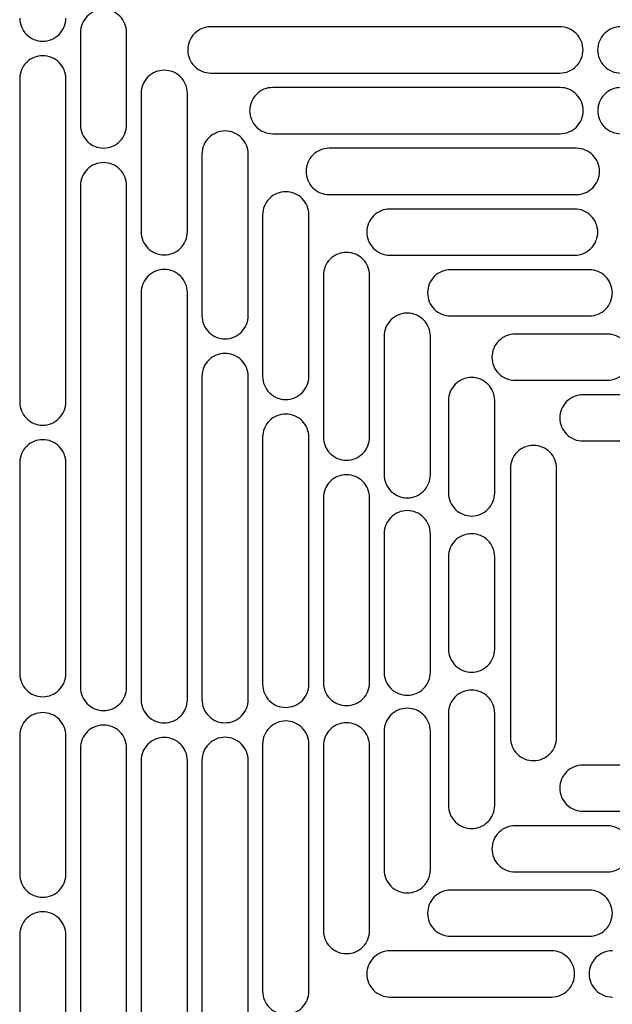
# Model space of a CAD drawing. Header units: millimetres. Extents: x 0 to 3353, y 0 to 2591.
# Tile 6 of 32: x 600 to 682, y 1637 to 1772. Entities that reach past the tile are written whole.
import ezdxf

# ---------------------------------------------------------------- set-up
doc = ezdxf.new("R2010")
doc.units = ezdxf.units.MM
doc.header["$LTSCALE"] = 12

msp = doc.modelspace()

# ---------------------------------------------------------------- linework, layer by layer
for p, q in [((674.58, 1771.2), (626.58, 1771.2)), ((608.66, 1770.41), (608.66, 1757.71)), ((615.01, 1757.71), (615.01, 1770.41)), ((626.58, 1764.85), (674.58, 1764.85)), ((600.31, 1764.06), (600.31, 1719.61)), ((606.66, 1719.61), (606.66, 1764.06)), ((617.01, 1762.06), (617.01, 1743.01)), ((623.36, 1743.01), (623.36, 1762.06)), ((674.6, 1762.85), (635.1, 1762.85)), ((635.1, 1756.5), (674.6, 1756.5)), ((625.36, 1753.71), (625.36, 1731.48)), ((631.71, 1731.48), (631.71, 1753.71)), ((676.85, 1754.5), (642.85, 1754.5)), ((608.66, 1749.36), (608.66, 1680.36)), ((615.01, 1680.36), (615.01, 1749.36)), ((642.85, 1748.15), (676.85, 1748.15)), ((633.71, 1745.36), (633.71, 1723.13)), ((640.06, 1723.13), (640.06, 1745.36)), ((676.6, 1746.15), (651.2, 1746.15)), ((651.2, 1739.8), (676.6, 1739.8)), ((678.6, 1737.8), (659.55, 1737.8)), ((642.06, 1737.01), (642.06, 1714.78)), ((648.41, 1714.78), (648.41, 1737.01)), ((617.01, 1734.66), (617.01, 1678.66)), ((623.36, 1678.66), (623.36, 1734.66)), ((659.55, 1731.45), (678.6, 1731.45)), ((650.41, 1728.66), (650.41, 1709.61)), ((656.76, 1709.61), (656.76, 1728.66)), ((681.1, 1728.95), (668.4, 1728.95)), ((625.36, 1723.13), (625.36, 1678.68)), ((631.71, 1678.68), (631.71, 1723.13)), ((668.4, 1722.6), (681.1, 1722.6)), ((659.26, 1719.81), (659.26, 1707.11)), ((665.61, 1707.11), (665.61, 1719.81)), ((714.74, 1720.6), (677.74, 1720.6)), ((633.71, 1714.78), (633.71, 1680.78)), ((640.06, 1680.78), (640.06, 1714.78)), ((677.74, 1714.25), (714.74, 1714.25)), ((600.31, 1711.26), (600.31, 1682.26)), ((606.66, 1682.26), (606.66, 1711.26)), ((667.77, 1710.47), (667.77, 1673.47)), ((674.12, 1673.47), (674.12, 1710.47)), ((642.06, 1706.43), (642.06, 1681.03)), ((648.41, 1681.03), (648.41, 1706.43)), ((650.41, 1701.5), (650.41, 1682.45)), ((656.76, 1682.45), (656.76, 1701.5)), ((659.26, 1698.33), (659.26, 1685.63)), ((665.61, 1685.63), (665.61, 1698.33)), ((659.26, 1676.83), (659.26, 1664.13)), ((665.61, 1664.13), (665.61, 1676.83)), ((600.31, 1673.73), (600.31, 1654.68)), ((606.66, 1654.68), (606.66, 1673.73)), ((650.41, 1674.33), (650.41, 1655.28)), ((656.76, 1655.28), (656.76, 1674.33)), ((633.71, 1672.58), (633.71, 1638.58)), ((640.06, 1638.58), (640.06, 1672.58)), ((642.06, 1672.33), (642.06, 1646.93)), ((648.41, 1646.93), (648.41, 1672.33)), ((608.66, 1672.01), (608.66, 1615.01)), ((615.01, 1615.01), (615.01, 1672.01)), ((617.01, 1670.31), (617.01, 1622.31)), ((623.36, 1622.31), (623.36, 1670.31)), ((625.36, 1670.33), (625.36, 1630.83)), ((631.71, 1630.83), (631.71, 1670.33)), ((714.74, 1669.69), (677.74, 1669.69)), ((677.74, 1663.34), (714.74, 1663.34)), ((681.1, 1661.34), (668.4, 1661.34)), ((668.4, 1654.99), (681.1, 1654.99)), ((678.6, 1652.49), (659.55, 1652.49)), ((600.31, 1646.33), (600.31, 1627.28)), ((606.66, 1627.28), (606.66, 1646.33)), ((659.55, 1646.14), (678.6, 1646.14)), ((673.43, 1644.14), (651.2, 1644.14)), ((651.2, 1637.79), (673.43, 1637.79))]:
    msp.add_line(p, q)
for points, knots in [([(600.31, 1772.41), (600.31, 1771.99), (600.39, 1771.58), (600.71, 1770.81), (600.95, 1770.46), (601.53, 1769.87), (601.89, 1769.63), (602.65, 1769.31), (603.07, 1769.23), (603.9, 1769.23), (604.32, 1769.31), (605.08, 1769.63), (605.44, 1769.87), (606.02, 1770.46), (606.26, 1770.81), (606.58, 1771.58), (606.66, 1771.99), (606.66, 1772.41)], [0, 0, 0, 0, 0.125, 0.125, 0.25, 0.25, 0.375, 0.375, 0.5, 0.5, 0.625, 0.625, 0.75, 0.75, 0.875, 0.875, 1, 1, 1, 1]), ([(615.01, 1770.41), (615.01, 1770.82), (614.93, 1771.24), (614.61, 1772.01), (614.37, 1772.36), (613.79, 1772.95), (613.43, 1773.18), (612.67, 1773.5), (612.25, 1773.58), (611.42, 1773.58), (611, 1773.5), (610.24, 1773.18), (609.88, 1772.95), (609.3, 1772.36), (609.06, 1772.01), (608.74, 1771.24), (608.66, 1770.82), (608.66, 1770.41)], [0, 0, 0, 0, 0.125, 0.125, 0.25, 0.25, 0.375, 0.375, 0.5, 0.5, 0.625, 0.625, 0.75, 0.75, 0.875, 0.875, 1, 1, 1, 1]), ([(626.58, 1771.2), (626.16, 1771.2), (625.75, 1771.12), (624.98, 1770.8), (624.63, 1770.56), (624.04, 1769.97), (623.81, 1769.62), (623.49, 1768.85), (623.4, 1768.44), (623.4, 1767.61), (623.49, 1767.19), (623.81, 1766.42), (624.04, 1766.07), (624.63, 1765.48), (624.98, 1765.25), (625.75, 1764.93), (626.16, 1764.85), (626.58, 1764.85)], [0, 0, 0, 0, 0.125, 0.125, 0.25, 0.25, 0.375, 0.375, 0.5, 0.5, 0.625, 0.625, 0.75, 0.75, 0.875, 0.875, 1, 1, 1, 1]), ([(677.75, 1768.02), (677.75, 1768.44), (677.67, 1768.85), (677.35, 1769.62), (677.12, 1769.97), (676.53, 1770.56), (676.18, 1770.8), (675.41, 1771.12), (675, 1771.2), (674.58, 1771.2)], [0, 0, 0, 0, 0.25, 0.25, 0.5, 0.5, 0.75, 0.75, 1, 1, 1, 1]), ([(682.93, 1771.2), (682.51, 1771.2), (682.1, 1771.12), (681.33, 1770.8), (680.98, 1770.56), (680.39, 1769.97), (680.16, 1769.62), (679.84, 1768.85), (679.75, 1768.44), (679.75, 1767.61), (679.84, 1767.19), (680.16, 1766.42), (680.39, 1766.07), (680.98, 1765.48), (681.33, 1765.25), (682.1, 1764.93), (682.51, 1764.85), (682.93, 1764.85)], [0, 0, 0, 0, 0.125, 0.125, 0.25, 0.25, 0.375, 0.375, 0.5, 0.5, 0.625, 0.625, 0.75, 0.75, 0.875, 0.875, 1, 1, 1, 1]), ([(606.66, 1764.06), (606.66, 1764.47), (606.58, 1764.89), (606.26, 1765.66), (606.02, 1766.01), (605.44, 1766.6), (605.08, 1766.83), (604.32, 1767.15), (603.9, 1767.23), (603.07, 1767.23), (602.65, 1767.15), (601.89, 1766.83), (601.53, 1766.6), (600.95, 1766.01), (600.71, 1765.66), (600.39, 1764.89), (600.31, 1764.47), (600.31, 1764.06)], [0, 0, 0, 0, 0.125, 0.125, 0.25, 0.25, 0.375, 0.375, 0.5, 0.5, 0.625, 0.625, 0.75, 0.75, 0.875, 0.875, 1, 1, 1, 1]), ([(674.58, 1764.85), (675, 1764.85), (675.41, 1764.93), (676.18, 1765.25), (676.53, 1765.48), (677.12, 1766.07), (677.35, 1766.42), (677.67, 1767.19), (677.75, 1767.61), (677.75, 1768.02)], [0, 0, 0, 0, 0.25, 0.25, 0.5, 0.5, 0.75, 0.75, 1, 1, 1, 1]), ([(623.36, 1762.06), (623.36, 1762.47), (623.28, 1762.89), (622.96, 1763.66), (622.72, 1764.01), (622.14, 1764.6), (621.78, 1764.83), (621.02, 1765.15), (620.6, 1765.23), (619.77, 1765.23), (619.35, 1765.15), (618.59, 1764.83), (618.23, 1764.6), (617.65, 1764.01), (617.41, 1763.66), (617.09, 1762.89), (617.01, 1762.47), (617.01, 1762.06)], [0, 0, 0, 0, 0.125, 0.125, 0.25, 0.25, 0.375, 0.375, 0.5, 0.5, 0.625, 0.625, 0.75, 0.75, 0.875, 0.875, 1, 1, 1, 1]), ([(635.1, 1762.85), (634.68, 1762.85), (634.27, 1762.77), (633.5, 1762.45), (633.15, 1762.21), (632.56, 1761.62), (632.33, 1761.27), (632.01, 1760.5), (631.92, 1760.09), (631.92, 1759.26), (632.01, 1758.84), (632.33, 1758.07), (632.56, 1757.72), (633.15, 1757.13), (633.5, 1756.9), (634.27, 1756.58), (634.68, 1756.5), (635.1, 1756.5)], [0, 0, 0, 0, 0.125, 0.125, 0.25, 0.25, 0.375, 0.375, 0.5, 0.5, 0.625, 0.625, 0.75, 0.75, 0.875, 0.875, 1, 1, 1, 1]), ([(677.77, 1759.67), (677.77, 1760.09), (677.69, 1760.5), (677.37, 1761.27), (677.14, 1761.62), (676.55, 1762.21), (676.2, 1762.45), (675.43, 1762.77), (675.02, 1762.85), (674.6, 1762.85)], [0, 0, 0, 0, 0.25, 0.25, 0.5, 0.5, 0.75, 0.75, 1, 1, 1, 1]), ([(682.95, 1762.85), (682.53, 1762.85), (682.12, 1762.77), (681.35, 1762.45), (681, 1762.21), (680.41, 1761.62), (680.18, 1761.27), (679.86, 1760.5), (679.77, 1760.09), (679.77, 1759.26), (679.86, 1758.84), (680.18, 1758.07), (680.41, 1757.72), (681, 1757.13), (681.35, 1756.9), (682.12, 1756.58), (682.53, 1756.5), (682.95, 1756.5)], [0, 0, 0, 0, 0.125, 0.125, 0.25, 0.25, 0.375, 0.375, 0.5, 0.5, 0.625, 0.625, 0.75, 0.75, 0.875, 0.875, 1, 1, 1, 1]), ([(674.6, 1756.5), (675.02, 1756.5), (675.43, 1756.58), (676.2, 1756.9), (676.55, 1757.13), (677.14, 1757.72), (677.37, 1758.07), (677.69, 1758.84), (677.77, 1759.26), (677.77, 1759.67)], [0, 0, 0, 0, 0.25, 0.25, 0.5, 0.5, 0.75, 0.75, 1, 1, 1, 1]), ([(608.66, 1757.71), (608.66, 1757.29), (608.74, 1756.88), (609.06, 1756.11), (609.3, 1755.76), (609.88, 1755.17), (610.24, 1754.93), (611, 1754.61), (611.42, 1754.53), (612.25, 1754.53), (612.67, 1754.61), (613.43, 1754.93), (613.79, 1755.17), (614.37, 1755.76), (614.61, 1756.11), (614.93, 1756.88), (615.01, 1757.29), (615.01, 1757.71)], [0, 0, 0, 0, 0.125, 0.125, 0.25, 0.25, 0.375, 0.375, 0.5, 0.5, 0.625, 0.625, 0.75, 0.75, 0.875, 0.875, 1, 1, 1, 1]), ([(631.71, 1753.71), (631.71, 1754.12), (631.63, 1754.54), (631.31, 1755.31), (631.07, 1755.66), (630.49, 1756.25), (630.13, 1756.48), (629.37, 1756.8), (628.95, 1756.88), (628.12, 1756.88), (627.7, 1756.8), (626.94, 1756.48), (626.58, 1756.25), (626, 1755.66), (625.76, 1755.31), (625.44, 1754.54), (625.36, 1754.12), (625.36, 1753.71)], [0, 0, 0, 0, 0.125, 0.125, 0.25, 0.25, 0.375, 0.375, 0.5, 0.5, 0.625, 0.625, 0.75, 0.75, 0.875, 0.875, 1, 1, 1, 1]), ([(642.85, 1754.5), (642.43, 1754.5), (642.02, 1754.42), (641.25, 1754.1), (640.9, 1753.86), (640.31, 1753.27), (640.08, 1752.92), (639.76, 1752.15), (639.68, 1751.74), (639.68, 1750.91), (639.76, 1750.49), (640.08, 1749.72), (640.31, 1749.37), (640.9, 1748.78), (641.25, 1748.55), (642.02, 1748.23), (642.43, 1748.15), (642.85, 1748.15)], [0, 0, 0, 0, 0.125, 0.125, 0.25, 0.25, 0.375, 0.375, 0.5, 0.5, 0.625, 0.625, 0.75, 0.75, 0.875, 0.875, 1, 1, 1, 1]), ([(680.03, 1751.32), (680.03, 1751.74), (679.94, 1752.15), (679.62, 1752.92), (679.39, 1753.27), (678.8, 1753.86), (678.45, 1754.1), (677.68, 1754.42), (677.27, 1754.5), (676.85, 1754.5)], [0, 0, 0, 0, 0.25, 0.25, 0.5, 0.5, 0.75, 0.75, 1, 1, 1, 1]), ([(615.01, 1749.36), (615.01, 1749.77), (614.93, 1750.19), (614.61, 1750.96), (614.37, 1751.31), (613.79, 1751.9), (613.43, 1752.13), (612.67, 1752.45), (612.25, 1752.53), (611.42, 1752.53), (611, 1752.45), (610.24, 1752.13), (609.88, 1751.9), (609.3, 1751.31), (609.06, 1750.96), (608.74, 1750.19), (608.66, 1749.77), (608.66, 1749.36)], [0, 0, 0, 0, 0.125, 0.125, 0.25, 0.25, 0.375, 0.375, 0.5, 0.5, 0.625, 0.625, 0.75, 0.75, 0.875, 0.875, 1, 1, 1, 1]), ([(676.85, 1748.15), (677.27, 1748.15), (677.68, 1748.23), (678.45, 1748.55), (678.8, 1748.78), (679.39, 1749.37), (679.62, 1749.72), (679.94, 1750.49), (680.03, 1750.91), (680.03, 1751.32)], [0, 0, 0, 0, 0.25, 0.25, 0.5, 0.5, 0.75, 0.75, 1, 1, 1, 1]), ([(640.06, 1745.36), (640.06, 1745.77), (639.98, 1746.19), (639.66, 1746.96), (639.42, 1747.31), (638.84, 1747.9), (638.48, 1748.13), (637.72, 1748.45), (637.3, 1748.53), (636.47, 1748.53), (636.05, 1748.45), (635.29, 1748.13), (634.93, 1747.9), (634.35, 1747.31), (634.11, 1746.96), (633.79, 1746.19), (633.71, 1745.77), (633.71, 1745.36)], [0, 0, 0, 0, 0.125, 0.125, 0.25, 0.25, 0.375, 0.375, 0.5, 0.5, 0.625, 0.625, 0.75, 0.75, 0.875, 0.875, 1, 1, 1, 1]), ([(651.2, 1746.15), (650.78, 1746.15), (650.37, 1746.07), (649.6, 1745.75), (649.25, 1745.51), (648.66, 1744.92), (648.43, 1744.57), (648.11, 1743.8), (648.03, 1743.39), (648.03, 1742.56), (648.11, 1742.14), (648.43, 1741.37), (648.66, 1741.02), (649.25, 1740.43), (649.6, 1740.2), (650.37, 1739.88), (650.78, 1739.8), (651.2, 1739.8)], [0, 0, 0, 0, 0.125, 0.125, 0.25, 0.25, 0.375, 0.375, 0.5, 0.5, 0.625, 0.625, 0.75, 0.75, 0.875, 0.875, 1, 1, 1, 1]), ([(679.78, 1742.97), (679.78, 1743.39), (679.69, 1743.8), (679.37, 1744.57), (679.14, 1744.92), (678.55, 1745.51), (678.2, 1745.75), (677.43, 1746.07), (677.02, 1746.15), (676.6, 1746.15)], [0, 0, 0, 0, 0.25, 0.25, 0.5, 0.5, 0.75, 0.75, 1, 1, 1, 1]), ([(617.01, 1743.01), (617.01, 1742.59), (617.09, 1742.18), (617.41, 1741.41), (617.65, 1741.06), (618.23, 1740.47), (618.59, 1740.23), (619.35, 1739.91), (619.77, 1739.83), (620.6, 1739.83), (621.02, 1739.91), (621.78, 1740.23), (622.14, 1740.47), (622.72, 1741.06), (622.96, 1741.41), (623.28, 1742.18), (623.36, 1742.59), (623.36, 1743.01)], [0, 0, 0, 0, 0.125, 0.125, 0.25, 0.25, 0.375, 0.375, 0.5, 0.5, 0.625, 0.625, 0.75, 0.75, 0.875, 0.875, 1, 1, 1, 1]), ([(676.6, 1739.8), (677.02, 1739.8), (677.43, 1739.88), (678.2, 1740.2), (678.55, 1740.43), (679.14, 1741.02), (679.37, 1741.37), (679.69, 1742.14), (679.78, 1742.56), (679.78, 1742.97)], [0, 0, 0, 0, 0.25, 0.25, 0.5, 0.5, 0.75, 0.75, 1, 1, 1, 1]), ([(648.41, 1737.01), (648.41, 1737.42), (648.33, 1737.84), (648.01, 1738.61), (647.77, 1738.96), (647.19, 1739.55), (646.83, 1739.78), (646.07, 1740.1), (645.65, 1740.18), (644.82, 1740.18), (644.4, 1740.1), (643.64, 1739.78), (643.28, 1739.55), (642.7, 1738.96), (642.46, 1738.61), (642.14, 1737.84), (642.06, 1737.42), (642.06, 1737.01)], [0, 0, 0, 0, 0.125, 0.125, 0.25, 0.25, 0.375, 0.375, 0.5, 0.5, 0.625, 0.625, 0.75, 0.75, 0.875, 0.875, 1, 1, 1, 1]), ([(623.36, 1734.66), (623.36, 1735.07), (623.28, 1735.49), (622.96, 1736.26), (622.72, 1736.61), (622.14, 1737.2), (621.78, 1737.43), (621.02, 1737.75), (620.6, 1737.83), (619.77, 1737.83), (619.35, 1737.75), (618.59, 1737.43), (618.23, 1737.2), (617.65, 1736.61), (617.41, 1736.26), (617.09, 1735.49), (617.01, 1735.07), (617.01, 1734.66)], [0, 0, 0, 0, 0.125, 0.125, 0.25, 0.25, 0.375, 0.375, 0.5, 0.5, 0.625, 0.625, 0.75, 0.75, 0.875, 0.875, 1, 1, 1, 1]), ([(659.55, 1737.8), (659.13, 1737.8), (658.72, 1737.72), (657.95, 1737.4), (657.6, 1737.16), (657.01, 1736.57), (656.78, 1736.22), (656.46, 1735.45), (656.38, 1735.04), (656.38, 1734.21), (656.46, 1733.79), (656.78, 1733.02), (657.01, 1732.67), (657.6, 1732.08), (657.95, 1731.85), (658.72, 1731.53), (659.13, 1731.45), (659.55, 1731.45)], [0, 0, 0, 0, 0.125, 0.125, 0.25, 0.25, 0.375, 0.375, 0.5, 0.5, 0.625, 0.625, 0.75, 0.75, 0.875, 0.875, 1, 1, 1, 1]), ([(681.78, 1734.62), (681.78, 1735.04), (681.69, 1735.45), (681.37, 1736.22), (681.14, 1736.57), (680.55, 1737.16), (680.2, 1737.4), (679.43, 1737.72), (679.02, 1737.8), (678.6, 1737.8)], [0, 0, 0, 0, 0.25, 0.25, 0.5, 0.5, 0.75, 0.75, 1, 1, 1, 1]), ([(678.6, 1731.45), (679.02, 1731.45), (679.43, 1731.53), (680.2, 1731.85), (680.55, 1732.08), (681.14, 1732.67), (681.37, 1733.02), (681.69, 1733.79), (681.78, 1734.21), (681.78, 1734.62)], [0, 0, 0, 0, 0.25, 0.25, 0.5, 0.5, 0.75, 0.75, 1, 1, 1, 1]), ([(656.76, 1728.66), (656.76, 1729.07), (656.68, 1729.49), (656.36, 1730.26), (656.12, 1730.61), (655.54, 1731.2), (655.18, 1731.43), (654.42, 1731.75), (654, 1731.83), (653.17, 1731.83), (652.75, 1731.75), (651.99, 1731.43), (651.63, 1731.2), (651.05, 1730.61), (650.81, 1730.26), (650.49, 1729.49), (650.41, 1729.07), (650.41, 1728.66)], [0, 0, 0, 0, 0.125, 0.125, 0.25, 0.25, 0.375, 0.375, 0.5, 0.5, 0.625, 0.625, 0.75, 0.75, 0.875, 0.875, 1, 1, 1, 1]), ([(625.36, 1731.48), (625.36, 1731.06), (625.44, 1730.65), (625.76, 1729.88), (626, 1729.53), (626.58, 1728.94), (626.94, 1728.7), (627.7, 1728.38), (628.12, 1728.3), (628.95, 1728.3), (629.37, 1728.38), (630.13, 1728.7), (630.49, 1728.94), (631.07, 1729.53), (631.31, 1729.88), (631.63, 1730.65), (631.71, 1731.06), (631.71, 1731.48)], [0, 0, 0, 0, 0.125, 0.125, 0.25, 0.25, 0.375, 0.375, 0.5, 0.5, 0.625, 0.625, 0.75, 0.75, 0.875, 0.875, 1, 1, 1, 1]), ([(668.4, 1728.95), (667.98, 1728.95), (667.57, 1728.87), (666.8, 1728.55), (666.45, 1728.31), (665.86, 1727.72), (665.63, 1727.37), (665.31, 1726.6), (665.23, 1726.19), (665.23, 1725.36), (665.31, 1724.94), (665.63, 1724.17), (665.86, 1723.82), (666.45, 1723.23), (666.8, 1723), (667.57, 1722.68), (667.98, 1722.6), (668.4, 1722.6)], [0, 0, 0, 0, 0.125, 0.125, 0.25, 0.25, 0.375, 0.375, 0.5, 0.5, 0.625, 0.625, 0.75, 0.75, 0.875, 0.875, 1, 1, 1, 1]), ([(684.28, 1725.77), (684.28, 1726.19), (684.19, 1726.6), (683.87, 1727.37), (683.64, 1727.72), (683.05, 1728.31), (682.7, 1728.55), (681.93, 1728.87), (681.52, 1728.95), (681.1, 1728.95)], [0, 0, 0, 0, 0.25, 0.25, 0.5, 0.5, 0.75, 0.75, 1, 1, 1, 1]), ([(631.71, 1723.13), (631.71, 1723.54), (631.63, 1723.96), (631.31, 1724.73), (631.07, 1725.08), (630.49, 1725.67), (630.13, 1725.9), (629.37, 1726.22), (628.95, 1726.3), (628.12, 1726.3), (627.7, 1726.22), (626.94, 1725.9), (626.58, 1725.67), (626, 1725.08), (625.76, 1724.73), (625.44, 1723.96), (625.36, 1723.54), (625.36, 1723.13)], [0, 0, 0, 0, 0.125, 0.125, 0.25, 0.25, 0.375, 0.375, 0.5, 0.5, 0.625, 0.625, 0.75, 0.75, 0.875, 0.875, 1, 1, 1, 1]), ([(681.1, 1722.6), (681.52, 1722.6), (681.93, 1722.68), (682.7, 1723), (683.05, 1723.23), (683.64, 1723.82), (683.87, 1724.17), (684.19, 1724.94), (684.28, 1725.36), (684.28, 1725.77)], [0, 0, 0, 0, 0.25, 0.25, 0.5, 0.5, 0.75, 0.75, 1, 1, 1, 1]), ([(633.71, 1723.13), (633.71, 1722.72), (633.79, 1722.3), (634.11, 1721.53), (634.35, 1721.18), (634.93, 1720.59), (635.29, 1720.36), (636.05, 1720.04), (636.47, 1719.96), (637.3, 1719.96), (637.72, 1720.04), (638.48, 1720.36), (638.84, 1720.59), (639.42, 1721.18), (639.66, 1721.53), (639.98, 1722.3), (640.06, 1722.72), (640.06, 1723.13)], [0, 0, 0, 0, 0.125, 0.125, 0.25, 0.25, 0.375, 0.375, 0.5, 0.5, 0.625, 0.625, 0.75, 0.75, 0.875, 0.875, 1, 1, 1, 1]), ([(665.61, 1719.81), (665.61, 1720.22), (665.53, 1720.64), (665.21, 1721.41), (664.97, 1721.76), (664.39, 1722.35), (664.03, 1722.58), (663.27, 1722.9), (662.85, 1722.98), (662.02, 1722.98), (661.6, 1722.9), (660.84, 1722.58), (660.48, 1722.35), (659.9, 1721.76), (659.66, 1721.41), (659.34, 1720.64), (659.26, 1720.22), (659.26, 1719.81)], [0, 0, 0, 0, 0.125, 0.125, 0.25, 0.25, 0.375, 0.375, 0.5, 0.5, 0.625, 0.625, 0.75, 0.75, 0.875, 0.875, 1, 1, 1, 1]), ([(600.31, 1719.61), (600.31, 1719.19), (600.39, 1718.78), (600.71, 1718.01), (600.95, 1717.66), (601.53, 1717.07), (601.89, 1716.83), (602.65, 1716.51), (603.07, 1716.43), (603.9, 1716.43), (604.32, 1716.51), (605.08, 1716.83), (605.44, 1717.07), (606.02, 1717.66), (606.26, 1718.01), (606.58, 1718.78), (606.66, 1719.19), (606.66, 1719.61)], [0, 0, 0, 0, 0.125, 0.125, 0.25, 0.25, 0.375, 0.375, 0.5, 0.5, 0.625, 0.625, 0.75, 0.75, 0.875, 0.875, 1, 1, 1, 1]), ([(677.74, 1720.6), (677.32, 1720.6), (676.91, 1720.52), (676.14, 1720.2), (675.79, 1719.96), (675.2, 1719.37), (674.97, 1719.02), (674.65, 1718.25), (674.57, 1717.84), (674.57, 1717.01), (674.65, 1716.59), (674.97, 1715.82), (675.2, 1715.47), (675.79, 1714.88), (676.14, 1714.65), (676.91, 1714.33), (677.32, 1714.25), (677.74, 1714.25)], [0, 0, 0, 0, 0.125, 0.125, 0.25, 0.25, 0.375, 0.375, 0.5, 0.5, 0.625, 0.625, 0.75, 0.75, 0.875, 0.875, 1, 1, 1, 1]), ([(640.06, 1714.78), (640.06, 1715.2), (639.98, 1715.61), (639.66, 1716.38), (639.42, 1716.73), (638.84, 1717.32), (638.48, 1717.56), (637.72, 1717.87), (637.3, 1717.96), (636.47, 1717.96), (636.05, 1717.87), (635.29, 1717.56), (634.93, 1717.32), (634.35, 1716.73), (634.11, 1716.38), (633.79, 1715.61), (633.71, 1715.2), (633.71, 1714.78)], [0, 0, 0, 0, 0.125, 0.125, 0.25, 0.25, 0.375, 0.375, 0.5, 0.5, 0.625, 0.625, 0.75, 0.75, 0.875, 0.875, 1, 1, 1, 1]), ([(606.66, 1711.26), (606.66, 1711.67), (606.58, 1712.09), (606.26, 1712.86), (606.02, 1713.21), (605.44, 1713.8), (605.08, 1714.03), (604.32, 1714.35), (603.9, 1714.43), (603.07, 1714.43), (602.65, 1714.35), (601.89, 1714.03), (601.53, 1713.8), (600.95, 1713.21), (600.71, 1712.86), (600.39, 1712.09), (600.31, 1711.67), (600.31, 1711.26)], [0, 0, 0, 0, 0.125, 0.125, 0.25, 0.25, 0.375, 0.375, 0.5, 0.5, 0.625, 0.625, 0.75, 0.75, 0.875, 0.875, 1, 1, 1, 1]), ([(642.06, 1714.78), (642.06, 1714.37), (642.14, 1713.95), (642.46, 1713.18), (642.7, 1712.83), (643.28, 1712.24), (643.64, 1712.01), (644.4, 1711.69), (644.82, 1711.61), (645.65, 1711.61), (646.07, 1711.69), (646.83, 1712.01), (647.19, 1712.24), (647.77, 1712.83), (648.01, 1713.18), (648.33, 1713.95), (648.41, 1714.37), (648.41, 1714.78)], [0, 0, 0, 0, 0.125, 0.125, 0.25, 0.25, 0.375, 0.375, 0.5, 0.5, 0.625, 0.625, 0.75, 0.75, 0.875, 0.875, 1, 1, 1, 1]), ([(674.12, 1710.47), (674.12, 1710.88), (674.03, 1711.3), (673.72, 1712.07), (673.48, 1712.42), (672.89, 1713.01), (672.54, 1713.24), (671.77, 1713.56), (671.36, 1713.64), (670.53, 1713.64), (670.11, 1713.56), (669.34, 1713.24), (668.99, 1713.01), (668.4, 1712.42), (668.17, 1712.07), (667.85, 1711.3), (667.77, 1710.88), (667.77, 1710.47)], [0, 0, 0, 0, 0.125, 0.125, 0.25, 0.25, 0.375, 0.375, 0.5, 0.5, 0.625, 0.625, 0.75, 0.75, 0.875, 0.875, 1, 1, 1, 1]), ([(648.41, 1706.43), (648.41, 1706.85), (648.33, 1707.26), (648.01, 1708.03), (647.77, 1708.38), (647.19, 1708.97), (646.83, 1709.21), (646.07, 1709.52), (645.65, 1709.61), (644.82, 1709.61), (644.4, 1709.52), (643.64, 1709.21), (643.28, 1708.97), (642.7, 1708.38), (642.46, 1708.03), (642.14, 1707.26), (642.06, 1706.85), (642.06, 1706.43)], [0, 0, 0, 0, 0.125, 0.125, 0.25, 0.25, 0.375, 0.375, 0.5, 0.5, 0.625, 0.625, 0.75, 0.75, 0.875, 0.875, 1, 1, 1, 1]), ([(650.41, 1709.61), (650.41, 1709.19), (650.49, 1708.78), (650.81, 1708.01), (651.05, 1707.66), (651.63, 1707.07), (651.99, 1706.83), (652.75, 1706.51), (653.17, 1706.43), (654, 1706.43), (654.42, 1706.51), (655.18, 1706.83), (655.54, 1707.07), (656.12, 1707.66), (656.36, 1708.01), (656.68, 1708.78), (656.76, 1709.19), (656.76, 1709.61)], [0, 0, 0, 0, 0.125, 0.125, 0.25, 0.25, 0.375, 0.375, 0.5, 0.5, 0.625, 0.625, 0.75, 0.75, 0.875, 0.875, 1, 1, 1, 1]), ([(659.26, 1707.11), (659.26, 1706.69), (659.34, 1706.28), (659.66, 1705.51), (659.9, 1705.16), (660.48, 1704.57), (660.84, 1704.33), (661.6, 1704.01), (662.02, 1703.93), (662.85, 1703.93), (663.27, 1704.01), (664.03, 1704.33), (664.39, 1704.57), (664.97, 1705.16), (665.21, 1705.51), (665.53, 1706.28), (665.61, 1706.69), (665.61, 1707.11)], [0, 0, 0, 0, 0.125, 0.125, 0.25, 0.25, 0.375, 0.375, 0.5, 0.5, 0.625, 0.625, 0.75, 0.75, 0.875, 0.875, 1, 1, 1, 1]), ([(656.76, 1701.5), (656.76, 1701.92), (656.68, 1702.33), (656.36, 1703.1), (656.12, 1703.45), (655.54, 1704.04), (655.18, 1704.28), (654.42, 1704.59), (654, 1704.68), (653.17, 1704.68), (652.75, 1704.59), (651.99, 1704.28), (651.63, 1704.04), (651.05, 1703.45), (650.81, 1703.1), (650.49, 1702.33), (650.41, 1701.92), (650.41, 1701.5)], [0, 0, 0, 0, 0.125, 0.125, 0.25, 0.25, 0.375, 0.375, 0.5, 0.5, 0.625, 0.625, 0.75, 0.75, 0.875, 0.875, 1, 1, 1, 1]), ([(665.61, 1698.33), (665.61, 1698.74), (665.53, 1699.16), (665.21, 1699.93), (664.97, 1700.28), (664.39, 1700.87), (664.03, 1701.1), (663.27, 1701.42), (662.85, 1701.5), (662.02, 1701.5), (661.6, 1701.42), (660.84, 1701.1), (660.48, 1700.87), (659.9, 1700.28), (659.66, 1699.93), (659.34, 1699.16), (659.26, 1698.74), (659.26, 1698.33)], [0, 0, 0, 0, 0.125, 0.125, 0.25, 0.25, 0.375, 0.375, 0.5, 0.5, 0.625, 0.625, 0.75, 0.75, 0.875, 0.875, 1, 1, 1, 1]), ([(659.26, 1685.63), (659.26, 1685.21), (659.34, 1684.8), (659.66, 1684.03), (659.9, 1683.68), (660.48, 1683.09), (660.84, 1682.85), (661.6, 1682.53), (662.02, 1682.45), (662.85, 1682.45), (663.27, 1682.53), (664.03, 1682.85), (664.39, 1683.09), (664.97, 1683.68), (665.21, 1684.03), (665.53, 1684.8), (665.61, 1685.21), (665.61, 1685.63)], [0, 0, 0, 0, 0.125, 0.125, 0.25, 0.25, 0.375, 0.375, 0.5, 0.5, 0.625, 0.625, 0.75, 0.75, 0.875, 0.875, 1, 1, 1, 1]), ([(600.31, 1682.26), (600.31, 1681.84), (600.39, 1681.43), (600.71, 1680.66), (600.95, 1680.31), (601.53, 1679.72), (601.89, 1679.48), (602.65, 1679.16), (603.07, 1679.08), (603.9, 1679.08), (604.32, 1679.16), (605.08, 1679.48), (605.44, 1679.72), (606.02, 1680.31), (606.26, 1680.66), (606.58, 1681.43), (606.66, 1681.84), (606.66, 1682.26)], [0, 0, 0, 0, 0.125, 0.125, 0.25, 0.25, 0.375, 0.375, 0.5, 0.5, 0.625, 0.625, 0.75, 0.75, 0.875, 0.875, 1, 1, 1, 1]), ([(650.41, 1682.45), (650.41, 1682.04), (650.49, 1681.62), (650.81, 1680.85), (651.05, 1680.5), (651.63, 1679.91), (651.99, 1679.68), (652.75, 1679.36), (653.17, 1679.28), (654, 1679.28), (654.42, 1679.36), (655.18, 1679.68), (655.54, 1679.91), (656.12, 1680.5), (656.36, 1680.85), (656.68, 1681.62), (656.76, 1682.04), (656.76, 1682.45)], [0, 0, 0, 0, 0.125, 0.125, 0.25, 0.25, 0.375, 0.375, 0.5, 0.5, 0.625, 0.625, 0.75, 0.75, 0.875, 0.875, 1, 1, 1, 1]), ([(608.66, 1680.36), (608.66, 1679.94), (608.74, 1679.53), (609.06, 1678.76), (609.3, 1678.41), (609.88, 1677.82), (610.24, 1677.58), (611, 1677.26), (611.42, 1677.18), (612.25, 1677.18), (612.67, 1677.26), (613.43, 1677.58), (613.79, 1677.82), (614.37, 1678.41), (614.61, 1678.76), (614.93, 1679.53), (615.01, 1679.94), (615.01, 1680.36)], [0, 0, 0, 0, 0.125, 0.125, 0.25, 0.25, 0.375, 0.375, 0.5, 0.5, 0.625, 0.625, 0.75, 0.75, 0.875, 0.875, 1, 1, 1, 1]), ([(633.71, 1680.78), (633.71, 1680.37), (633.79, 1679.95), (634.11, 1679.18), (634.35, 1678.83), (634.93, 1678.24), (635.29, 1678.01), (636.05, 1677.69), (636.47, 1677.61), (637.3, 1677.61), (637.72, 1677.69), (638.48, 1678.01), (638.84, 1678.24), (639.42, 1678.83), (639.66, 1679.18), (639.98, 1679.95), (640.06, 1680.37), (640.06, 1680.78)], [0, 0, 0, 0, 0.125, 0.125, 0.25, 0.25, 0.375, 0.375, 0.5, 0.5, 0.625, 0.625, 0.75, 0.75, 0.875, 0.875, 1, 1, 1, 1]), ([(642.06, 1681.03), (642.06, 1680.62), (642.14, 1680.2), (642.46, 1679.43), (642.7, 1679.08), (643.28, 1678.49), (643.64, 1678.26), (644.4, 1677.94), (644.82, 1677.86), (645.65, 1677.86), (646.07, 1677.94), (646.83, 1678.26), (647.19, 1678.49), (647.77, 1679.08), (648.01, 1679.43), (648.33, 1680.2), (648.41, 1680.62), (648.41, 1681.03)], [0, 0, 0, 0, 0.125, 0.125, 0.25, 0.25, 0.375, 0.375, 0.5, 0.5, 0.625, 0.625, 0.75, 0.75, 0.875, 0.875, 1, 1, 1, 1]), ([(665.61, 1676.83), (665.61, 1677.24), (665.53, 1677.66), (665.21, 1678.43), (664.97, 1678.78), (664.39, 1679.37), (664.03, 1679.6), (663.27, 1679.92), (662.85, 1680), (662.02, 1680), (661.6, 1679.92), (660.84, 1679.6), (660.48, 1679.37), (659.9, 1678.78), (659.66, 1678.43), (659.34, 1677.66), (659.26, 1677.24), (659.26, 1676.83)], [0, 0, 0, 0, 0.125, 0.125, 0.25, 0.25, 0.375, 0.375, 0.5, 0.5, 0.625, 0.625, 0.75, 0.75, 0.875, 0.875, 1, 1, 1, 1]), ([(617.01, 1678.66), (617.01, 1678.24), (617.09, 1677.83), (617.41, 1677.06), (617.65, 1676.71), (618.23, 1676.12), (618.59, 1675.88), (619.35, 1675.56), (619.77, 1675.48), (620.6, 1675.48), (621.02, 1675.56), (621.78, 1675.88), (622.14, 1676.12), (622.72, 1676.71), (622.96, 1677.06), (623.28, 1677.83), (623.36, 1678.24), (623.36, 1678.66)], [0, 0, 0, 0, 0.125, 0.125, 0.25, 0.25, 0.375, 0.375, 0.5, 0.5, 0.625, 0.625, 0.75, 0.75, 0.875, 0.875, 1, 1, 1, 1]), ([(625.36, 1678.68), (625.36, 1678.26), (625.44, 1677.85), (625.76, 1677.08), (626, 1676.73), (626.58, 1676.14), (626.94, 1675.9), (627.7, 1675.58), (628.12, 1675.5), (628.95, 1675.5), (629.37, 1675.58), (630.13, 1675.9), (630.49, 1676.14), (631.07, 1676.73), (631.31, 1677.08), (631.63, 1677.85), (631.71, 1678.26), (631.71, 1678.68)], [0, 0, 0, 0, 0.125, 0.125, 0.25, 0.25, 0.375, 0.375, 0.5, 0.5, 0.625, 0.625, 0.75, 0.75, 0.875, 0.875, 1, 1, 1, 1]), ([(606.66, 1673.73), (606.66, 1674.14), (606.58, 1674.56), (606.26, 1675.33), (606.02, 1675.68), (605.44, 1676.27), (605.08, 1676.5), (604.32, 1676.82), (603.9, 1676.9), (603.07, 1676.9), (602.65, 1676.82), (601.89, 1676.5), (601.53, 1676.27), (600.95, 1675.68), (600.71, 1675.33), (600.39, 1674.56), (600.31, 1674.14), (600.31, 1673.73)], [0, 0, 0, 0, 0.125, 0.125, 0.25, 0.25, 0.375, 0.375, 0.5, 0.5, 0.625, 0.625, 0.75, 0.75, 0.875, 0.875, 1, 1, 1, 1]), ([(656.76, 1674.33), (656.76, 1674.74), (656.68, 1675.16), (656.36, 1675.93), (656.12, 1676.28), (655.54, 1676.87), (655.18, 1677.1), (654.42, 1677.42), (654, 1677.5), (653.17, 1677.5), (652.75, 1677.42), (651.99, 1677.1), (651.63, 1676.87), (651.05, 1676.28), (650.81, 1675.93), (650.49, 1675.16), (650.41, 1674.74), (650.41, 1674.33)], [0, 0, 0, 0, 0.125, 0.125, 0.25, 0.25, 0.375, 0.375, 0.5, 0.5, 0.625, 0.625, 0.75, 0.75, 0.875, 0.875, 1, 1, 1, 1]), ([(615.01, 1672.01), (615.01, 1672.42), (614.93, 1672.84), (614.61, 1673.61), (614.37, 1673.96), (613.79, 1674.55), (613.43, 1674.78), (612.67, 1675.1), (612.25, 1675.18), (611.42, 1675.18), (611, 1675.1), (610.24, 1674.78), (609.88, 1674.55), (609.3, 1673.96), (609.06, 1673.61), (608.74, 1672.84), (608.66, 1672.42), (608.66, 1672.01)], [0, 0, 0, 0, 0.125, 0.125, 0.25, 0.25, 0.375, 0.375, 0.5, 0.5, 0.625, 0.625, 0.75, 0.75, 0.875, 0.875, 1, 1, 1, 1]), ([(640.06, 1672.58), (640.06, 1672.99), (639.98, 1673.41), (639.66, 1674.18), (639.42, 1674.53), (638.84, 1675.12), (638.48, 1675.35), (637.72, 1675.67), (637.3, 1675.75), (636.47, 1675.75), (636.05, 1675.67), (635.29, 1675.35), (634.93, 1675.12), (634.35, 1674.53), (634.11, 1674.18), (633.79, 1673.41), (633.71, 1672.99), (633.71, 1672.58)], [0, 0, 0, 0, 0.125, 0.125, 0.25, 0.25, 0.375, 0.375, 0.5, 0.5, 0.625, 0.625, 0.75, 0.75, 0.875, 0.875, 1, 1, 1, 1]), ([(648.41, 1672.33), (648.41, 1672.74), (648.33, 1673.16), (648.01, 1673.93), (647.77, 1674.28), (647.19, 1674.87), (646.83, 1675.1), (646.07, 1675.42), (645.65, 1675.5), (644.82, 1675.5), (644.4, 1675.42), (643.64, 1675.1), (643.28, 1674.87), (642.7, 1674.28), (642.46, 1673.93), (642.14, 1673.16), (642.06, 1672.74), (642.06, 1672.33)], [0, 0, 0, 0, 0.125, 0.125, 0.25, 0.25, 0.375, 0.375, 0.5, 0.5, 0.625, 0.625, 0.75, 0.75, 0.875, 0.875, 1, 1, 1, 1]), ([(623.36, 1670.31), (623.36, 1670.72), (623.28, 1671.14), (622.96, 1671.91), (622.72, 1672.26), (622.14, 1672.85), (621.78, 1673.08), (621.02, 1673.4), (620.6, 1673.48), (619.77, 1673.48), (619.35, 1673.4), (618.59, 1673.08), (618.23, 1672.85), (617.65, 1672.26), (617.41, 1671.91), (617.09, 1671.14), (617.01, 1670.72), (617.01, 1670.31)], [0, 0, 0, 0, 0.125, 0.125, 0.25, 0.25, 0.375, 0.375, 0.5, 0.5, 0.625, 0.625, 0.75, 0.75, 0.875, 0.875, 1, 1, 1, 1]), ([(631.71, 1670.33), (631.71, 1670.74), (631.63, 1671.16), (631.31, 1671.93), (631.07, 1672.28), (630.49, 1672.87), (630.13, 1673.1), (629.37, 1673.42), (628.95, 1673.5), (628.12, 1673.5), (627.7, 1673.42), (626.94, 1673.1), (626.58, 1672.87), (626, 1672.28), (625.76, 1671.93), (625.44, 1671.16), (625.36, 1670.74), (625.36, 1670.33)], [0, 0, 0, 0, 0.125, 0.125, 0.25, 0.25, 0.375, 0.375, 0.5, 0.5, 0.625, 0.625, 0.75, 0.75, 0.875, 0.875, 1, 1, 1, 1]), ([(667.77, 1673.47), (667.77, 1673.05), (667.85, 1672.64), (668.17, 1671.87), (668.4, 1671.52), (668.99, 1670.93), (669.34, 1670.69), (670.11, 1670.37), (670.53, 1670.29), (671.36, 1670.29), (671.77, 1670.37), (672.54, 1670.69), (672.89, 1670.93), (673.48, 1671.52), (673.72, 1671.87), (674.03, 1672.64), (674.12, 1673.05), (674.12, 1673.47)], [0, 0, 0, 0, 0.125, 0.125, 0.25, 0.25, 0.375, 0.375, 0.5, 0.5, 0.625, 0.625, 0.75, 0.75, 0.875, 0.875, 1, 1, 1, 1]), ([(677.74, 1669.69), (677.32, 1669.69), (676.91, 1669.6), (676.14, 1669.29), (675.79, 1669.05), (675.2, 1668.46), (674.97, 1668.11), (674.65, 1667.34), (674.57, 1666.93), (674.57, 1666.1), (674.65, 1665.68), (674.97, 1664.91), (675.2, 1664.56), (675.79, 1663.97), (676.14, 1663.74), (676.91, 1663.42), (677.32, 1663.34), (677.74, 1663.34)], [0, 0, 0, 0, 0.125, 0.125, 0.25, 0.25, 0.375, 0.375, 0.5, 0.5, 0.625, 0.625, 0.75, 0.75, 0.875, 0.875, 1, 1, 1, 1]), ([(659.26, 1664.13), (659.26, 1663.71), (659.34, 1663.3), (659.66, 1662.53), (659.9, 1662.18), (660.48, 1661.59), (660.84, 1661.35), (661.6, 1661.03), (662.02, 1660.95), (662.85, 1660.95), (663.27, 1661.03), (664.03, 1661.35), (664.39, 1661.59), (664.97, 1662.18), (665.21, 1662.53), (665.53, 1663.3), (665.61, 1663.71), (665.61, 1664.13)], [0, 0, 0, 0, 0.125, 0.125, 0.25, 0.25, 0.375, 0.375, 0.5, 0.5, 0.625, 0.625, 0.75, 0.75, 0.875, 0.875, 1, 1, 1, 1]), ([(668.4, 1661.34), (667.98, 1661.34), (667.57, 1661.25), (666.8, 1660.94), (666.45, 1660.7), (665.86, 1660.11), (665.63, 1659.76), (665.31, 1658.99), (665.23, 1658.58), (665.23, 1657.75), (665.31, 1657.33), (665.63, 1656.56), (665.86, 1656.21), (666.45, 1655.62), (666.8, 1655.39), (667.57, 1655.07), (667.98, 1654.99), (668.4, 1654.99)], [0, 0, 0, 0, 0.125, 0.125, 0.25, 0.25, 0.375, 0.375, 0.5, 0.5, 0.625, 0.625, 0.75, 0.75, 0.875, 0.875, 1, 1, 1, 1]), ([(684.28, 1658.16), (684.28, 1658.58), (684.19, 1658.99), (683.87, 1659.76), (683.64, 1660.11), (683.05, 1660.7), (682.7, 1660.94), (681.93, 1661.25), (681.52, 1661.34), (681.1, 1661.34)], [0, 0, 0, 0, 0.25, 0.25, 0.5, 0.5, 0.75, 0.75, 1, 1, 1, 1]), ([(681.1, 1654.99), (681.52, 1654.99), (681.93, 1655.07), (682.7, 1655.39), (683.05, 1655.62), (683.64, 1656.21), (683.87, 1656.56), (684.19, 1657.33), (684.28, 1657.75), (684.28, 1658.16)], [0, 0, 0, 0, 0.25, 0.25, 0.5, 0.5, 0.75, 0.75, 1, 1, 1, 1]), ([(600.31, 1654.68), (600.31, 1654.26), (600.39, 1653.85), (600.71, 1653.08), (600.95, 1652.73), (601.53, 1652.14), (601.89, 1651.9), (602.65, 1651.58), (603.07, 1651.5), (603.9, 1651.5), (604.32, 1651.58), (605.08, 1651.9), (605.44, 1652.14), (606.02, 1652.73), (606.26, 1653.08), (606.58, 1653.85), (606.66, 1654.26), (606.66, 1654.68)], [0, 0, 0, 0, 0.125, 0.125, 0.25, 0.25, 0.375, 0.375, 0.5, 0.5, 0.625, 0.625, 0.75, 0.75, 0.875, 0.875, 1, 1, 1, 1]), ([(650.41, 1655.28), (650.41, 1654.86), (650.49, 1654.45), (650.81, 1653.68), (651.05, 1653.33), (651.63, 1652.74), (651.99, 1652.5), (652.75, 1652.18), (653.17, 1652.1), (654, 1652.1), (654.42, 1652.18), (655.18, 1652.5), (655.54, 1652.74), (656.12, 1653.33), (656.36, 1653.68), (656.68, 1654.45), (656.76, 1654.86), (656.76, 1655.28)], [0, 0, 0, 0, 0.125, 0.125, 0.25, 0.25, 0.375, 0.375, 0.5, 0.5, 0.625, 0.625, 0.75, 0.75, 0.875, 0.875, 1, 1, 1, 1]), ([(659.55, 1652.49), (659.13, 1652.49), (658.72, 1652.4), (657.95, 1652.09), (657.6, 1651.85), (657.01, 1651.26), (656.78, 1650.91), (656.46, 1650.14), (656.38, 1649.73), (656.38, 1648.9), (656.46, 1648.48), (656.78, 1647.71), (657.01, 1647.36), (657.6, 1646.77), (657.95, 1646.54), (658.72, 1646.22), (659.13, 1646.14), (659.55, 1646.14)], [0, 0, 0, 0, 0.125, 0.125, 0.25, 0.25, 0.375, 0.375, 0.5, 0.5, 0.625, 0.625, 0.75, 0.75, 0.875, 0.875, 1, 1, 1, 1]), ([(681.78, 1649.31), (681.78, 1649.73), (681.69, 1650.14), (681.37, 1650.91), (681.14, 1651.26), (680.55, 1651.85), (680.2, 1652.09), (679.43, 1652.4), (679.02, 1652.49), (678.6, 1652.49)], [0, 0, 0, 0, 0.25, 0.25, 0.5, 0.5, 0.75, 0.75, 1, 1, 1, 1]), ([(606.66, 1646.33), (606.66, 1646.74), (606.58, 1647.16), (606.26, 1647.93), (606.02, 1648.28), (605.44, 1648.87), (605.08, 1649.1), (604.32, 1649.42), (603.9, 1649.5), (603.07, 1649.5), (602.65, 1649.42), (601.89, 1649.1), (601.53, 1648.87), (600.95, 1648.28), (600.71, 1647.93), (600.39, 1647.16), (600.31, 1646.74), (600.31, 1646.33)], [0, 0, 0, 0, 0.125, 0.125, 0.25, 0.25, 0.375, 0.375, 0.5, 0.5, 0.625, 0.625, 0.75, 0.75, 0.875, 0.875, 1, 1, 1, 1]), ([(678.6, 1646.14), (679.02, 1646.14), (679.43, 1646.22), (680.2, 1646.54), (680.55, 1646.77), (681.14, 1647.36), (681.37, 1647.71), (681.69, 1648.48), (681.78, 1648.9), (681.78, 1649.31)], [0, 0, 0, 0, 0.25, 0.25, 0.5, 0.5, 0.75, 0.75, 1, 1, 1, 1]), ([(642.06, 1646.93), (642.06, 1646.51), (642.14, 1646.1), (642.46, 1645.33), (642.7, 1644.98), (643.28, 1644.39), (643.64, 1644.15), (644.4, 1643.83), (644.82, 1643.75), (645.65, 1643.75), (646.07, 1643.83), (646.83, 1644.15), (647.19, 1644.39), (647.77, 1644.98), (648.01, 1645.33), (648.33, 1646.1), (648.41, 1646.51), (648.41, 1646.93)], [0, 0, 0, 0, 0.125, 0.125, 0.25, 0.25, 0.375, 0.375, 0.5, 0.5, 0.625, 0.625, 0.75, 0.75, 0.875, 0.875, 1, 1, 1, 1]), ([(651.2, 1644.14), (650.78, 1644.14), (650.37, 1644.05), (649.6, 1643.74), (649.25, 1643.5), (648.66, 1642.91), (648.43, 1642.56), (648.11, 1641.79), (648.03, 1641.38), (648.03, 1640.55), (648.11, 1640.13), (648.43, 1639.36), (648.66, 1639.01), (649.25, 1638.42), (649.6, 1638.19), (650.37, 1637.87), (650.78, 1637.79), (651.2, 1637.79)], [0, 0, 0, 0, 0.125, 0.125, 0.25, 0.25, 0.375, 0.375, 0.5, 0.5, 0.625, 0.625, 0.75, 0.75, 0.875, 0.875, 1, 1, 1, 1]), ([(676.6, 1640.96), (676.6, 1641.38), (676.52, 1641.79), (676.2, 1642.56), (675.96, 1642.91), (675.38, 1643.5), (675.02, 1643.74), (674.26, 1644.05), (673.84, 1644.14), (673.43, 1644.14)], [0, 0, 0, 0, 0.25, 0.25, 0.5, 0.5, 0.75, 0.75, 1, 1, 1, 1]), ([(681.78, 1644.14), (681.36, 1644.14), (680.94, 1644.05), (680.18, 1643.74), (679.82, 1643.5), (679.24, 1642.91), (679, 1642.56), (678.68, 1641.79), (678.6, 1641.38), (678.6, 1640.55), (678.68, 1640.13), (679, 1639.36), (679.24, 1639.01), (679.82, 1638.42), (680.18, 1638.19), (680.94, 1637.87), (681.36, 1637.79), (681.78, 1637.79)], [0, 0, 0, 0, 0.125, 0.125, 0.25, 0.25, 0.375, 0.375, 0.5, 0.5, 0.625, 0.625, 0.75, 0.75, 0.875, 0.875, 1, 1, 1, 1]), ([(673.43, 1637.79), (673.84, 1637.79), (674.26, 1637.87), (675.02, 1638.19), (675.38, 1638.42), (675.96, 1639.01), (676.2, 1639.36), (676.52, 1640.13), (676.6, 1640.55), (676.6, 1640.96)], [0, 0, 0, 0, 0.25, 0.25, 0.5, 0.5, 0.75, 0.75, 1, 1, 1, 1]), ([(633.71, 1638.58), (633.71, 1638.16), (633.79, 1637.75), (634.11, 1636.98), (634.35, 1636.63), (634.93, 1636.04), (635.29, 1635.8), (636.05, 1635.48), (636.47, 1635.4), (637.3, 1635.4), (637.72, 1635.48), (638.48, 1635.8), (638.84, 1636.04), (639.42, 1636.63), (639.66, 1636.98), (639.98, 1637.75), (640.06, 1638.16), (640.06, 1638.58)], [0, 0, 0, 0, 0.125, 0.125, 0.25, 0.25, 0.375, 0.375, 0.5, 0.5, 0.625, 0.625, 0.75, 0.75, 0.875, 0.875, 1, 1, 1, 1])]:
    msp.add_open_spline(points, degree=3, knots=knots)

doc.saveas('drawing.dxf')
